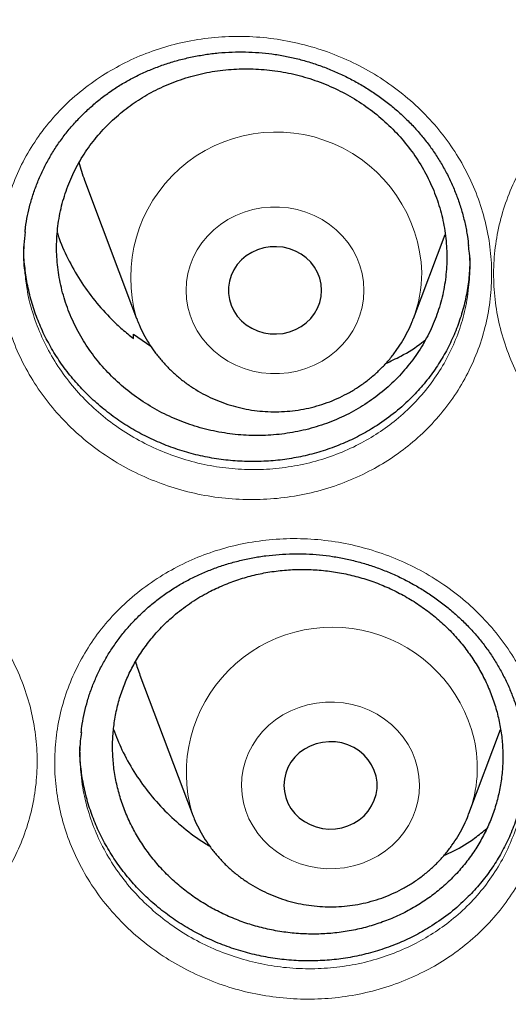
# Model space of a CAD drawing. Header units: millimetres. Extents: x 8 to 984, y 12 to 973.
# Tile 36 of 256: x 322.03 to 326.23, y 780.15 to 788.61. Entities that reach past the tile are written whole.
import ezdxf

# ---------------------------------------------------------------- set-up
doc = ezdxf.new("R2010")
doc.units = ezdxf.units.MM

msp = doc.modelspace()

# ---------------------------------------------------------------- linework, layer by layer
at = {"color": 7, "linetype": 'Continuous', "lineweight": 30}
for p, q in [((322.5906, 787.23), (323.0376, 786.0418)), ((325.4138, 786.0418), (325.6851, 786.763)), ((323.0102, 785.8698), (323.0114, 785.9072)), ((323.0114, 785.9072), (323.1594, 785.8046)), ((323.0669, 782.9776), (323.514, 781.7894)), ((325.8901, 781.7894), (326.1618, 782.5116))]:
    msp.add_line(p, q, dxfattribs=at)
at = {"color": 252, "linetype": 'Continuous', "lineweight": 0, "flags": 128}
for points in [[(324.9893, 786.2832), (324.9854, 786.3557), (324.9737, 786.4275), (324.9543, 786.4977), (324.9274, 786.5658), (324.8934, 786.6309), (324.8524, 786.6925), (324.8051, 786.7499), (324.7518, 786.8025), (324.6931, 786.8498), (324.6296, 786.8912), (324.562, 786.9265), (324.4909, 786.9551), (324.4171, 786.9768), (324.3413, 786.9914), (324.2643, 786.9988), (324.187, 786.9988), (324.11, 786.9914), (324.0343, 786.9768), (323.9605, 786.9551), (323.8894, 786.9265), (323.8217, 786.8912), (323.7582, 786.8498), (323.6995, 786.8025), (323.6462, 786.7499), (323.5989, 786.6925), (323.558, 786.6309), (323.5239, 786.5658), (323.497, 786.4977), (323.4777, 786.4275), (323.4659, 786.3557), (323.462, 786.2832), (323.4659, 786.2108), (323.4777, 786.139), (323.497, 786.0688), (323.5239, 786.0007), (323.558, 785.9355), (323.5989, 785.874), (323.6462, 785.8166), (323.6995, 785.764), (323.7582, 785.7167), (323.8217, 785.6752), (323.8894, 785.64), (323.9605, 785.6114), (324.0343, 785.5897), (324.11, 785.5751), (324.187, 785.5677), (324.2643, 785.5677), (324.3413, 785.5751), (324.4171, 785.5897), (324.4909, 785.6114), (324.562, 785.64), (324.6296, 785.6752), (324.6931, 785.7167), (324.7518, 785.764), (324.8051, 785.8166), (324.8524, 785.874), (324.8934, 785.9355), (324.9274, 786.0007), (324.9543, 786.0688), (324.9737, 786.139), (324.9854, 786.2108), (324.9893, 786.2832)], [(325.449, 782.1798), (325.4291, 782.25), (325.4018, 782.3179), (325.3672, 782.3828), (325.3259, 782.4441), (325.2781, 782.5012), (325.2244, 782.5535), (325.1654, 782.6004), (325.1016, 782.6414), (325.0337, 782.6762), (324.9624, 782.7044), (324.8885, 782.7257), (324.8126, 782.7398), (324.7356, 782.7466), (324.6582, 782.7461), (324.5813, 782.7383), (324.5057, 782.7232), (324.432, 782.701), (324.3611, 782.672), (324.2937, 782.6363), (324.2305, 782.5944), (324.1722, 782.5468), (324.1193, 782.4939), (324.0723, 782.4362), (324.0319, 782.3743), (323.9983, 782.309), (323.9719, 782.2407), (323.953, 782.1703), (323.9418, 782.0985), (323.9384, 782.026), (323.9429, 781.9536), (323.9551, 781.8819), (323.975, 781.8118), (324.0023, 781.7439), (324.0369, 781.679), (324.0782, 781.6176), (324.126, 781.5605), (324.1797, 781.5083), (324.2387, 781.4614), (324.3025, 781.4203), (324.3704, 781.3855), (324.4417, 781.3574), (324.5156, 781.3361), (324.5915, 781.322), (324.6685, 781.3151), (324.7459, 781.3156), (324.8228, 781.3234), (324.8984, 781.3385), (324.9721, 781.3607), (325.043, 781.3898), (325.1104, 781.4254), (325.1736, 781.4673), (325.2319, 781.5149), (325.2848, 781.5679), (325.3318, 781.6256), (325.3722, 781.6874), (325.4058, 781.7528), (325.4322, 781.821), (325.4511, 781.8914), (325.4623, 781.9632), (325.4657, 782.0357), (325.4612, 782.1082), (325.449, 782.1798)]]:
    msp.add_lwpolyline(points, dxfattribs=at)
at = {"color": 7, "linetype": 'Continuous', "lineweight": 30, "flags": 128}
for points in [[(324.6257, 786.2832), (324.6218, 786.3355), (324.6102, 786.3867), (324.5911, 786.4359), (324.5649, 786.4821), (324.5321, 786.5245), (324.4933, 786.5621), (324.4493, 786.5944), (324.401, 786.6205), (324.3493, 786.6401), (324.2951, 786.6528), (324.2396, 786.6583), (324.1839, 786.6565), (324.1289, 786.6474), (324.0758, 786.6312), (324.0257, 786.6082), (323.9794, 786.579), (323.9379, 786.5439), (323.9021, 786.5038), (323.8725, 786.4594), (323.8498, 786.4116), (323.8344, 786.3613), (323.8266, 786.3094), (323.8266, 786.2571), (323.8344, 786.2052), (323.8498, 786.1549), (323.8725, 786.1071), (323.9021, 786.0626), (323.9379, 786.0226), (323.9794, 785.9875), (324.0257, 785.9582), (324.0758, 785.9353), (324.1289, 785.9191), (324.1839, 785.91), (324.2396, 785.9082), (324.2951, 785.9137), (324.3493, 785.9263), (324.401, 785.9459), (324.4493, 785.9721), (324.4933, 786.0044), (324.5321, 786.042), (324.5649, 786.0844), (324.5911, 786.1306), (324.6102, 786.1798), (324.6218, 786.231), (324.6257, 786.2832)], [(325.0933, 782.1089), (325.0779, 782.1592), (325.0552, 782.2071), (325.0257, 782.2515), (324.9898, 782.2916), (324.9483, 782.3266), (324.9021, 782.3559), (324.8519, 782.3788), (324.7988, 782.395), (324.7439, 782.4041), (324.6881, 782.4059), (324.6326, 782.4005), (324.5784, 782.3878), (324.5267, 782.3682), (324.4784, 782.342), (324.4344, 782.3098), (324.3956, 782.2721), (324.3628, 782.2297), (324.3366, 782.1835), (324.3175, 782.1343), (324.3059, 782.0831), (324.3021, 782.0309), (324.3059, 781.9786), (324.3175, 781.9274), (324.3366, 781.8782), (324.3628, 781.832), (324.3956, 781.7897), (324.4344, 781.752), (324.4784, 781.7198), (324.5267, 781.6936), (324.5784, 781.674), (324.6326, 781.6613), (324.6881, 781.6558), (324.7439, 781.6577), (324.7988, 781.6667), (324.8519, 781.6829), (324.9021, 781.7059), (324.9483, 781.7352), (324.9898, 781.7702), (325.0257, 781.8103), (325.0552, 781.8547), (325.0779, 781.9025), (325.0933, 781.9528), (325.1011, 782.0047), (325.1011, 782.0571), (325.0933, 782.1089)]]:
    msp.add_lwpolyline(points, dxfattribs=at)
at = {"color": 252, "linetype": 'Continuous', "lineweight": 0}
for centre, radius, start, end in [((324.2366, 786.3938), 1.2496, 1.89962, 196.38341), ((324.3682, 786.4359), 1.1174, 339.18585, 359.96217), ((324.7167, 782.1378), 1.252, 13.43034, 196.28406), ((324.849, 782.1827), 1.113, 339.43643, 12.76343)]:
    msp.add_arc(centre, radius, start, end, dxfattribs=at)
at = {"color": 7, "linetype": 'Continuous', "lineweight": 30}
for centre, radius, start, end in [((324.0448, 787.7771), 1.5538, 194.69988, 200.61835), ((324.5323, 783.5285), 1.5655, 195.99682, 200.60383)]:
    msp.add_arc(centre, radius, start, end, dxfattribs=at)
at = {"color": 252, "linetype": 'Continuous', "lineweight": 0}
for points, knots in [([(346.0257, 818.5745), (345.5291, 818.5686), (344.5359, 818.5568), (343.0491, 818.4611), (341.568, 818.3086), (340.0955, 818.094), (338.6432, 817.8208), (337.2136, 817.4904), (335.8091, 817.1048), (334.4236, 816.6626), (333.0515, 816.1617), (331.6958, 815.6018), (330.3597, 814.9828), (329.0539, 814.3093), (327.781, 813.5826), (326.5507, 812.8087), (325.3647, 811.9902), (324.2243, 811.1296), (323.1247, 810.2236), (322.0613, 809.2682), (321.0372, 808.2642), (320.0553, 807.2126), (319.1236, 806.1216), (318.244, 804.9932), (317.423, 803.8365), (316.6611, 802.6545), (315.9586, 801.45), (315.3122, 800.2182), (314.7195, 798.9537), (314.1829, 797.6584), (313.7047, 796.3344), (313.289, 794.9919), (312.9366, 793.6335), (312.6499, 792.2701), (312.4281, 790.9045), (312.2704, 789.5395), (312.1756, 788.1694), (312.1438, 786.7883), (312.1764, 785.399), (312.2746, 784.004), (312.4381, 782.6145), (312.6666, 781.233), (312.9579, 779.8704), (313.31, 778.5292), (313.7211, 777.2114), (314.1924, 775.9116), (314.7263, 774.6243), (315.3231, 773.3524), (315.9829, 772.0989), (316.7007, 770.8738), (317.4753, 769.6795), (318.3001, 768.5252), (319.1726, 767.4125), (320.0898, 766.3427), (321.0555, 765.3109), (322.0739, 764.3133), (323.144, 763.3525), (324.2648, 762.4313), (325.4277, 761.5572), (326.6305, 760.7319), (327.8634, 759.9617), (329.1233, 759.2469), (330.4071, 758.5878), (331.7201, 757.9813), (333.0678, 757.4253), (334.4484, 756.9218), (335.8597, 756.4732), (337.2906, 756.0831), (338.7384, 755.7525), (340.1917, 755.4835), (341.6472, 755.2755), (343.1021, 755.1275), (344.5625, 755.0386), (346.0345, 755.0087), (347.5154, 755.0393), (349.0022, 755.1315), (350.4833, 755.2849), (351.9558, 755.4992), (353.4081, 755.7725), (354.8377, 756.1029), (356.2423, 756.4885), (357.6278, 756.9307), (358.9999, 757.4316), (360.3556, 757.9915), (361.6916, 758.6105), (362.9974, 759.284), (364.2704, 760.0107), (365.5007, 760.7846), (366.6867, 761.6031), (367.827, 762.4637), (368.9267, 763.3697), (369.99, 764.3251), (371.0141, 765.3291), (371.996, 766.3807), (372.9277, 767.4717), (373.8073, 768.6001), (374.6283, 769.7568), (375.3902, 770.9388), (376.0927, 772.1433), (376.7391, 773.3751), (377.3318, 774.6396), (377.8684, 775.9349), (378.3467, 777.259), (378.7624, 778.6014), (379.1148, 779.9598), (379.4015, 781.3232), (379.6232, 782.6888), (379.781, 784.0538), (379.8757, 785.4239), (379.9075, 786.805), (379.875, 788.1943), (379.7767, 789.5893), (379.6132, 790.9788), (379.3847, 792.3603), (379.0935, 793.7229), (378.7413, 795.0641), (378.3303, 796.3819), (377.859, 797.6817), (377.325, 798.969), (376.7282, 800.2409), (376.0685, 801.4944), (375.3506, 802.7195), (374.5761, 803.9138), (373.7512, 805.0681), (372.8788, 806.1808), (371.9615, 807.2507), (370.9959, 808.2824), (369.9775, 809.28), (368.9073, 810.2408), (367.7865, 811.162), (366.6236, 812.0361), (365.4208, 812.8614), (364.188, 813.6316), (362.9281, 814.3464), (361.6443, 815.0055), (360.3313, 815.612), (358.9835, 816.168), (357.6029, 816.6715), (356.1916, 817.1202), (354.7607, 817.5102), (353.3129, 817.8408), (351.8597, 818.1097), (350.4041, 818.318), (348.9492, 818.4651), (347.4888, 818.5574), (346.5134, 818.5688), (346.0257, 818.5745)], [0, 0, 0, 0, 0.007, 0.014, 0.021, 0.028, 0.035, 0.041875, 0.04875, 0.055625, 0.0625, 0.0695, 0.0765, 0.0835, 0.0905, 0.0975, 0.104375, 0.11125, 0.118125, 0.125, 0.132, 0.139, 0.146, 0.153, 0.16, 0.166875, 0.17375, 0.180625, 0.1875, 0.1945, 0.2015, 0.2085, 0.2155, 0.2225, 0.229375, 0.23625, 0.243125, 0.25, 0.257, 0.264, 0.271, 0.278, 0.285, 0.291875, 0.29875, 0.305625, 0.3125, 0.3195, 0.3265, 0.3335, 0.3405, 0.3475, 0.354375, 0.36125, 0.368125, 0.375, 0.382, 0.389, 0.396, 0.403, 0.41, 0.416875, 0.42375, 0.430625, 0.4375, 0.4445, 0.4515, 0.4585, 0.4655, 0.4725, 0.479375, 0.48625, 0.493125, 0.5, 0.507, 0.514, 0.521, 0.528, 0.535, 0.541875, 0.54875, 0.555625, 0.5625, 0.5695, 0.5765, 0.5835, 0.5905, 0.5975, 0.604375, 0.61125, 0.618125, 0.625, 0.632, 0.639, 0.646, 0.653, 0.66, 0.666875, 0.67375, 0.680625, 0.6875, 0.6945, 0.7015, 0.7085, 0.7155, 0.7225, 0.729375, 0.73625, 0.743125, 0.75, 0.757, 0.764, 0.771, 0.778, 0.785, 0.791875, 0.79875, 0.805625, 0.8125, 0.8195, 0.8265, 0.8335, 0.8405, 0.8475, 0.854375, 0.86125, 0.868125, 0.875, 0.882, 0.889, 0.896, 0.903, 0.91, 0.916875, 0.92375, 0.930625, 0.9375, 0.9445, 0.9515, 0.9585, 0.9655, 0.9725, 0.979375, 0.98625, 0.993125, 1, 1, 1, 1]), ([(322.7438, 788.1275), (322.8076, 788.1657), (322.9355, 788.2421), (323.1431, 788.3306), (323.362, 788.3998), (323.5914, 788.4453), (323.8281, 788.4668), (324.0666, 788.4632), (324.3037, 788.4339), (324.5364, 788.3802), (324.7624, 788.3027), (324.9783, 788.2015), (325.1816, 788.0785), (325.3695, 787.9354), (325.5391, 787.7737), (325.689, 787.5961), (325.8176, 787.4043), (325.9223, 787.2002), (326.0027, 786.987), (326.0574, 786.7675), (326.0852, 786.5445), (326.0866, 786.3209), (326.0617, 786.0991), (326.0097, 785.882), (325.9323, 785.6722), (325.8304, 785.4725), (325.7045, 785.2859), (325.5571, 785.1141), (325.3939, 784.9631), (325.2184, 784.8337), (325.0287, 784.7221), (324.8206, 784.6284), (324.5961, 784.5554), (324.3639, 784.5068), (324.127, 784.4839), (323.8886, 784.4858), (323.6508, 784.5126), (323.417, 784.565), (323.1899, 784.6415), (322.9729, 784.7409), (322.769, 784.8627), (322.5804, 785.0045), (322.409, 785.1647), (322.2578, 785.3419), (322.1279, 785.5334), (322.0212, 785.7365), (321.9397, 785.9491), (321.8836, 786.1681), (321.8535, 786.3909), (321.8507, 786.6148), (321.8743, 786.8368), (321.924, 787.0542), (322, 787.264), (322.1003, 787.4639), (322.2253, 787.654), (322.3757, 787.8302), (322.548, 787.992), (322.6786, 788.0824), (322.7438, 788.1275)], [0, 0, 0, 0, 0.0172791, 0.0346093, 0.0518885, 0.0697923, 0.0877535, 0.1056576, 0.1235429, 0.1414855, 0.1593714, 0.1772966, 0.1952789, 0.2132037, 0.2310635, 0.2489801, 0.2668392, 0.2847357, 0.3026905, 0.3205858, 0.3384244, 0.3563199, 0.3741579, 0.3920237, 0.4099473, 0.4278135, 0.4456633, 0.4635708, 0.4814205, 0.4979628, 0.5145054, 0.5324922, 0.5505353, 0.5685198, 0.5864235, 0.6043835, 0.6222861, 0.6402385, 0.6582479, 0.6762001, 0.6940853, 0.7120269, 0.7299121, 0.7478091, 0.7657631, 0.7836609, 0.8015236, 0.8194432, 0.8373066, 0.8551576, 0.873066, 0.8909163, 0.9087385, 0.9266171, 0.9444375, 0.9629379, 0.9815003, 1, 1, 1, 1]), ([(326.9431, 787.991), (326.9773, 788.0137), (327.0459, 788.0591), (327.1854, 788.1373), (327.3648, 788.2195), (327.5878, 788.2936), (327.8189, 788.3437), (328.0553, 788.3685), (328.2937, 788.3686), (328.5316, 788.3438), (328.7656, 788.2934), (328.993, 788.219), (329.2107, 788.1215), (329.4154, 788.0014), (329.6051, 787.8611), (329.7774, 787.7022), (329.9296, 787.5262), (330.0604, 787.3359), (330.1682, 787.1335), (330.2507, 786.9216), (330.308, 786.7029), (330.3392, 786.4801), (330.343, 786.2559), (330.3203, 786.0332), (330.2713, 785.8149), (330.1961, 785.6041), (330.0966, 785.4031), (329.9758, 785.2176), (329.8362, 785.0497), (329.6785, 784.8966), (329.4998, 784.7584), (329.3017, 784.6379), (329.0902, 784.539), (328.8675, 784.4639), (328.6368, 784.4126), (328.4007, 784.3857), (328.1621, 784.3845), (327.9241, 784.4082), (327.6899, 784.4566), (327.4625, 784.5298), (327.2447, 784.626), (327.039, 784.7441), (326.8485, 784.8834), (326.6751, 785.0414), (326.5212, 785.2162), (326.3894, 785.4058), (326.2805, 785.6074), (326.1956, 785.8187), (326.1369, 786.0375), (326.1046, 786.2608), (326.0985, 786.4853), (326.1199, 786.7083), (326.1675, 786.9268), (326.2408, 787.1384), (326.3395, 787.34), (326.4614, 787.5295), (326.6041, 787.7026), (326.7639, 787.8588), (326.8834, 787.9469), (326.9431, 787.991)], [0, 0, 0, 0, 0.009551, 0.019103, 0.036956, 0.054865, 0.072716, 0.09059, 0.10852, 0.126393, 0.14432, 0.162304, 0.18023, 0.198127, 0.216082, 0.233979, 0.251864, 0.269806, 0.28769, 0.305553, 0.323473, 0.341336, 0.359211, 0.377144, 0.39502, 0.412849, 0.430734, 0.44856, 0.465429, 0.482297, 0.500156, 0.518073, 0.535934, 0.553788, 0.5717, 0.589555, 0.607453, 0.625408, 0.643307, 0.66119, 0.679131, 0.697015, 0.714918, 0.732877, 0.75078, 0.768645, 0.786567, 0.804432, 0.822344, 0.840313, 0.858228, 0.876092, 0.894014, 0.911879, 0.929707, 0.947592, 0.96542, 0.98271, 1, 1, 1, 1]), ([(322.0812, 786.4172), (322.0866, 786.3687), (322.0997, 786.2527), (322.1481, 786.0729), (322.2212, 785.8803), (322.318, 785.6962), (322.4354, 785.5226), (322.5723, 785.3619), (322.7274, 785.2165), (322.8981, 785.0877), (323.0825, 784.977), (323.2789, 784.8866), (323.4843, 784.8168), (323.6959, 784.7689), (323.9109, 784.744), (324.1267, 784.7418), (324.3411, 784.7618), (324.5511, 784.8053), (324.7542, 784.8709), (324.9425, 784.9551), (325.1141, 785.0556), (325.2729, 785.1722), (325.4205, 785.3085), (325.5539, 785.4636), (325.6678, 785.6322), (325.7603, 785.8127), (325.8295, 786.0025), (325.8723, 786.169), (325.8821, 786.2726), (325.8856, 786.3092)], [0, 0, 0, 0, 0.027557, 0.065848, 0.104018, 0.142261, 0.180629, 0.21887, 0.257091, 0.295435, 0.333657, 0.372017, 0.4105, 0.44886, 0.487128, 0.525518, 0.563788, 0.602221, 0.64078, 0.679219, 0.714558, 0.749899, 0.788042, 0.826309, 0.864454, 0.902628, 0.940928, 0.979105, 1, 1, 1, 1]), ([(318.9021, 783.9892), (318.9668, 784.0244), (319.0965, 784.095), (319.3057, 784.1747), (319.5259, 784.2354), (319.7565, 784.2725), (319.9942, 784.2854), (320.2328, 784.2735), (320.4692, 784.236), (320.7004, 784.1743), (320.924, 784.0893), (321.1366, 783.981), (321.3359, 783.8515), (321.519, 783.7027), (321.6831, 783.536), (321.827, 783.3542), (321.9491, 783.1591), (322.0469, 782.9527), (322.12, 782.7382), (322.1673, 782.5183), (322.1875, 782.2958), (322.1814, 782.0738), (322.149, 781.8543), (322.0897, 781.6406), (322.0052, 781.4349), (321.8966, 781.2401), (321.7644, 781.0591), (321.6111, 780.8935), (321.4428, 780.7492), (321.2629, 780.6267), (321.0693, 780.5224), (320.8577, 780.4366), (320.6305, 780.3718), (320.3964, 780.3316), (320.1584, 780.3173), (319.9197, 780.3276), (319.6826, 780.3627), (319.4503, 780.423), (319.2256, 780.5071), (319.0118, 780.6136), (318.8119, 780.742), (318.6281, 780.8895), (318.4621, 781.0548), (318.3168, 781.2362), (318.1935, 781.431), (318.0937, 781.6366), (318.0194, 781.8506), (317.9707, 782.07), (317.9482, 782.2923), (317.9529, 782.5147), (317.984, 782.7344), (318.0411, 782.9485), (318.1242, 783.1543), (318.2311, 783.3493), (318.3629, 783.5343), (318.5203, 783.7049), (318.6997, 783.8608), (318.8347, 783.9464), (318.9021, 783.9892)], [0, 0, 0, 0, 0.017146, 0.034343, 0.05149, 0.069408, 0.087385, 0.105304, 0.123199, 0.141152, 0.159048, 0.176973, 0.194956, 0.21288, 0.230731, 0.248637, 0.266486, 0.284367, 0.302306, 0.320186, 0.33801, 0.355891, 0.373715, 0.391574, 0.409491, 0.42735, 0.445203, 0.463114, 0.480968, 0.497519, 0.514071, 0.532073, 0.550133, 0.568134, 0.586053, 0.604028, 0.621945, 0.639905, 0.657922, 0.675881, 0.693763, 0.711701, 0.729582, 0.747467, 0.76541, 0.783294, 0.801141, 0.819045, 0.836892, 0.85473, 0.872626, 0.890464, 0.908282, 0.926157, 0.943973, 0.962628, 0.981347, 1, 1, 1, 1]), ([(323.2635, 783.8395), (323.3281, 783.876), (323.4575, 783.9491), (323.6668, 784.0327), (323.8869, 784.097), (324.1174, 784.1376), (324.3547, 784.1542), (324.5933, 784.1459), (324.8299, 784.112), (325.0616, 784.054), (325.2859, 783.9724), (325.4996, 783.8675), (325.7002, 783.7413), (325.885, 783.5955), (326.0509, 783.4315), (326.1969, 783.2521), (326.3211, 783.0591), (326.4213, 782.8544), (326.4969, 782.6411), (326.5468, 782.422), (326.5696, 782.2), (326.5661, 781.9779), (326.5363, 781.7581), (326.4795, 781.5435), (326.3975, 781.3366), (326.2911, 781.1402), (326.161, 780.9572), (326.0097, 780.7894), (325.843, 780.6424), (325.6645, 780.5173), (325.4721, 780.4101), (325.2617, 780.3211), (325.0354, 780.253), (324.802, 780.2093), (324.5644, 780.1913), (324.3258, 780.198), (324.0885, 780.2294), (323.8557, 780.2861), (323.6303, 780.3666), (323.4154, 780.4698), (323.2142, 780.5949), (323.0287, 780.7394), (322.8609, 780.9019), (322.7137, 781.081), (322.5881, 781.2736), (322.4859, 781.4775), (322.4092, 781.6902), (322.3579, 781.9088), (322.3327, 782.1306), (322.3349, 782.353), (322.3633, 782.573), (322.4179, 782.788), (322.4986, 782.995), (322.6032, 783.1916), (322.7326, 783.3782), (322.8874, 783.5506), (323.0639, 783.7085), (323.1971, 783.7959), (323.2635, 783.8395)], [0, 0, 0, 0, 0.0172402, 0.034531, 0.0517718, 0.0696837, 0.0876528, 0.1055647, 0.1234507, 0.1413939, 0.1592801, 0.1771979, 0.195173, 0.2130905, 0.2309384, 0.2488425, 0.2666898, 0.2845754, 0.302518, 0.3204034, 0.338236, 0.3561249, 0.3739564, 0.3918256, 0.409751, 0.4276202, 0.4454795, 0.4633954, 0.4812546, 0.4978154, 0.5143759, 0.5323697, 0.5504203, 0.5684121, 0.5863215, 0.6042876, 0.6221962, 0.6401463, 0.658154, 0.6761043, 0.6939798, 0.7119125, 0.7297877, 0.7476727, 0.7656152, 0.7834996, 0.8013528, 0.819262, 0.8371152, 0.8549628, 0.8728673, 0.8907152, 0.9085422, 0.9264256, 0.9442511, 0.9628127, 0.9814383, 1, 1, 1, 1]), ([(322.5628, 782.1228), (322.5663, 782.0857), (322.5762, 781.9815), (322.6186, 781.8131), (322.6872, 781.6205), (322.7799, 781.4358), (322.8935, 781.2613), (323.0268, 781.099), (323.1787, 780.9516), (323.3465, 780.8204), (323.5285, 780.7068), (323.723, 780.613), (323.9269, 780.5397), (324.1375, 780.4878), (324.3523, 780.4589), (324.5682, 780.4523), (324.7832, 780.468), (324.9943, 780.5069), (325.199, 780.5681), (325.3894, 780.648), (325.5634, 780.7445), (325.7249, 780.8572), (325.8757, 780.9896), (326.0126, 781.141), (326.1303, 781.3062), (326.2267, 781.4836), (326.3003, 781.6706), (326.3489, 781.8452), (326.3619, 781.9583), (326.3672, 782.0051)], [0, 0, 0, 0, 0.021207, 0.059491, 0.097651, 0.135881, 0.174234, 0.212463, 0.250677, 0.289012, 0.327226, 0.365594, 0.404085, 0.442454, 0.480747, 0.519163, 0.557459, 0.595921, 0.634509, 0.672976, 0.708367, 0.743758, 0.781934, 0.820235, 0.858412, 0.896608, 0.934925, 0.973119, 1, 1, 1, 1])]:
    msp.add_open_spline(points, degree=3, knots=knots, dxfattribs=at)
at = {"color": 7, "linetype": 'Continuous', "lineweight": 30}
for points, knots in [([(311.1744, 789.4808), (311.1726, 789.4568), (311.1688, 789.404), (311.163, 789.318), (311.1562, 789.213), (311.1484, 789.0876), (311.1399, 788.9438), (311.1316, 788.792), (311.124, 788.6382), (311.1173, 788.4874), (311.1114, 788.3395), (311.1036, 788.1144), (311.0958, 787.8185), (311.0912, 787.489), (311.0902, 787.2027), (311.0913, 786.9474), (311.0947, 786.6793), (311.1008, 786.3958), (311.111, 786.0672), (311.127, 785.6905), (311.1509, 785.2625), (311.1827, 784.8099), (311.2233, 784.3328), (311.2741, 783.8315), (311.336, 783.3061), (311.4042, 782.8036), (311.4759, 782.3312), (311.5473, 781.902), (311.623, 781.4825), (311.7015, 781.0785), (311.7822, 780.6902), (311.8645, 780.3174), (311.9505, 779.949), (312.0399, 779.5859), (312.1322, 779.2293), (312.2239, 778.8912), (312.3143, 778.5714), (312.3951, 778.2963), (312.4659, 778.0629), (312.5264, 777.8678), (312.5852, 777.6824), (312.641, 777.5101), (312.6922, 777.3552), (312.737, 777.2216), (312.7742, 777.1122), (312.804, 777.0252), (312.8296, 776.9515), (312.8556, 776.8771), (312.8859, 776.7909), (312.922, 776.6893), (312.9659, 776.5673), (313.0183, 776.4238), (313.0798, 776.2579), (313.1496, 776.073), (313.2281, 775.8691), (313.3151, 775.648), (313.4102, 775.4119), (313.5109, 775.1676), (313.6153, 774.9207), (313.7691, 774.5649), (313.976, 774.1045), (314.241, 773.5448), (314.5426, 772.9385), (314.8834, 772.2896), (315.2663, 771.6025), (315.6598, 770.9346), (316.103, 770.2214), (316.6039, 769.4617), (317.1685, 768.6583), (317.758, 767.8705), (318.2975, 767.1924), (318.7816, 766.6134), (319.2073, 766.1236), (319.6562, 765.6272), (320.1289, 765.1252), (320.5526, 764.6938), (320.9195, 764.3325), (321.2229, 764.0411), (321.5348, 763.749), (321.8554, 763.4564), (322.1848, 763.1635), (322.5208, 762.8724), (322.8458, 762.5983), (323.1506, 762.3475), (323.4281, 762.1241), (323.6872, 761.9197), (323.9274, 761.7338), (324.1481, 761.5658), (324.3399, 761.4222), (324.5043, 761.3008), (324.6429, 761.1995), (324.7666, 761.1099), (324.8667, 761.0381), (324.9421, 760.9843), (324.9978, 760.9448), (325.0534, 760.9055), (325.1268, 760.8538), (325.2229, 760.7866), (325.3393, 760.7058), (325.4676, 760.6176), (325.6067, 760.5229), (325.7566, 760.4218), (325.9491, 760.2937), (326.1892, 760.1363), (326.4827, 759.9478), (326.803, 759.7468), (327.1506, 759.534), (327.5225, 759.3123), (327.911, 759.0873), (328.3066, 758.8648), (328.7032, 758.6485), (329.2012, 758.3848), (329.8012, 758.0804), (330.5038, 757.743), (331.2029, 757.4258), (331.933, 757.113), (332.6936, 756.8073), (333.4838, 756.5113), (334.268, 756.2382), (335.0501, 755.9856), (335.829, 755.7531), (336.6058, 755.5399), (337.3801, 755.3453), (338.1561, 755.168), (339.0102, 754.992), (339.9428, 754.8237), (340.9546, 754.6696), (341.9683, 754.5436), (342.9847, 754.4456), (344.0037, 754.3755), (345.0245, 754.3335), (346.0462, 754.3199), (347.0678, 754.3347), (348.0885, 754.3777), (349.1074, 754.449), (350.1237, 754.5481), (351.1366, 754.6751), (352.1451, 754.8298), (353.0762, 754.9988), (353.9306, 755.1757), (354.7123, 755.3551), (355.4967, 755.5533), (356.2874, 755.7717), (357.0797, 756.0099), (357.8731, 756.2684), (358.6666, 756.5472), (359.4641, 756.8487), (360.2236, 757.1569), (360.9441, 757.4683), (361.6205, 757.7774), (362.286, 758.0985), (362.935, 758.4282), (363.5664, 758.7651), (364.1562, 759.0952), (364.7064, 759.4164), (365.2188, 759.7274), (365.6187, 759.9794), (365.9116, 760.1688), (366.0999, 760.2922), (366.2781, 760.4107), (366.4402, 760.5198), (366.5827, 760.6169), (366.6952, 760.6942), (366.7815, 760.754), (366.8451, 760.7983), (366.8999, 760.8366), (366.9458, 760.8688), (366.9829, 760.8949), (367.0137, 760.9166), (367.0458, 760.9394), (367.0963, 760.9751), (367.1704, 761.0279), (367.2684, 761.0982), (367.3814, 761.1798), (367.5101, 761.2737), (367.6546, 761.3802), (367.814, 761.4989), (367.9839, 761.6271), (368.1607, 761.7622), (368.3417, 761.9025), (368.5268, 762.0479), (368.768, 762.2401), (369.0674, 762.4836), (369.4265, 762.7837), (369.7967, 763.102), (370.1773, 763.4392), (370.5676, 763.7957), (370.9668, 764.1722), (371.3499, 764.5458), (371.714, 764.9123), (372.0514, 765.2619), (372.3767, 765.609), (372.685, 765.9473), (372.9768, 766.2761), (373.2676, 766.6125), (373.5557, 766.955), (373.8395, 767.3019), (374.103, 767.6328), (374.3322, 767.928), (374.5303, 768.1888), (374.7003, 768.4168), (374.859, 768.6333), (375.0073, 768.839), (375.15, 769.04), (375.2934, 769.2454), (375.4431, 769.4633), (375.6005, 769.6965), (375.7699, 769.9523), (375.9512, 770.2321), (376.1442, 770.5369), (376.344, 770.8606), (376.55, 771.2036), (376.7616, 771.566), (376.9736, 771.9405), (377.1853, 772.3265), (377.3956, 772.7228), (377.6032, 773.1279), (377.8023, 773.5306), (377.9881, 773.9197), (378.1599, 774.2924), (378.3185, 774.6482), (378.4646, 774.9869), (378.5989, 775.3081), (378.7139, 775.5918), (378.8118, 775.8399), (378.8947, 776.0546), (378.9716, 776.2579), (379.0425, 776.4492), (379.1013, 776.6111), (379.1475, 776.7403), (379.1806, 776.834), (379.2061, 776.9066), (379.2257, 776.963), (379.2434, 777.0139), (379.2645, 777.0753), (379.2917, 777.1549), (379.3256, 777.255), (379.3651, 777.373), (379.4133, 777.5193), (379.4707, 777.6966), (379.5374, 777.9073), (379.6103, 778.1438), (379.6888, 778.4062), (379.7723, 778.6946), (379.8947, 779.1339), (380.0468, 779.7183), (380.217, 780.4419), (380.3704, 781.1712), (380.5068, 781.9059), (380.6282, 782.6604), (380.7332, 783.4347), (380.8201, 784.2287), (380.8776, 784.9172), (380.914, 785.4976), (380.9359, 785.9611), (380.9504, 786.4079), (380.9578, 786.8182), (380.9598, 787.1921), (380.9577, 787.5311), (380.9524, 787.8484), (380.9444, 788.1439), (380.935, 788.4041), (380.925, 788.6312), (380.915, 788.8277), (380.9055, 788.9946), (380.8969, 789.1357), (380.8903, 789.2572), (380.8842, 789.3736), (380.8794, 789.4454), (380.877, 789.4808)], [0, 0, 0, 0, 0.000629, 0.001386, 0.002278, 0.003452, 0.004807, 0.006262, 0.00769, 0.009089, 0.010459, 0.011801, 0.015342, 0.018666, 0.020917, 0.023245, 0.025716, 0.028332, 0.031091, 0.03482, 0.038782, 0.042979, 0.04741, 0.052076, 0.056975, 0.062109, 0.066169, 0.070255, 0.074203, 0.078013, 0.081684, 0.085216, 0.08861, 0.092182, 0.095588, 0.098825, 0.101894, 0.104796, 0.106766, 0.10865, 0.110449, 0.112152, 0.113663, 0.114962, 0.116049, 0.116859, 0.117505, 0.118205, 0.119039, 0.120031, 0.121185, 0.122623, 0.124252, 0.126071, 0.128081, 0.130282, 0.132629, 0.135103, 0.137569, 0.140018, 0.145787, 0.151466, 0.157055, 0.164399, 0.171583, 0.178617, 0.185622, 0.194542, 0.203467, 0.212397, 0.221332, 0.227023, 0.23289, 0.238934, 0.245153, 0.25155, 0.255276, 0.25906, 0.262901, 0.266799, 0.270755, 0.274768, 0.278758, 0.282184, 0.285372, 0.288324, 0.291038, 0.293516, 0.295757, 0.297457, 0.29899, 0.300355, 0.301546, 0.302287, 0.302833, 0.303373, 0.304109, 0.305233, 0.30651, 0.307898, 0.309397, 0.311008, 0.312729, 0.315573, 0.318677, 0.322039, 0.325661, 0.329541, 0.333574, 0.337613, 0.341616, 0.345585, 0.352585, 0.359474, 0.366252, 0.372919, 0.380494, 0.387921, 0.3952, 0.402406, 0.409585, 0.41661, 0.42361, 0.430585, 0.437534, 0.446521, 0.455464, 0.464388, 0.473312, 0.482236, 0.49116, 0.500084, 0.509008, 0.517931, 0.526855, 0.535779, 0.544703, 0.553627, 0.562552, 0.569549, 0.57655, 0.583634, 0.590831, 0.598141, 0.60543, 0.612828, 0.620334, 0.62795, 0.634497, 0.641108, 0.647651, 0.654092, 0.660431, 0.666668, 0.672072, 0.677396, 0.682642, 0.684681, 0.686708, 0.688654, 0.690396, 0.691932, 0.693261, 0.694048, 0.694739, 0.695334, 0.695834, 0.696239, 0.696548, 0.696842, 0.697293, 0.698202, 0.699278, 0.700521, 0.701932, 0.703543, 0.705329, 0.707256, 0.709246, 0.711293, 0.713399, 0.715562, 0.719569, 0.723762, 0.728139, 0.732701, 0.737448, 0.742381, 0.747498, 0.751894, 0.75634, 0.760635, 0.764769, 0.76874, 0.77255, 0.776833, 0.780891, 0.784725, 0.788333, 0.791059, 0.79364, 0.796078, 0.798371, 0.80055, 0.802798, 0.805202, 0.807762, 0.810477, 0.813583, 0.816871, 0.82034, 0.823991, 0.827823, 0.831836, 0.835787, 0.839898, 0.844151, 0.848292, 0.852246, 0.85601, 0.859587, 0.862974, 0.866174, 0.869184, 0.871418, 0.873534, 0.875535, 0.877419, 0.879171, 0.880295, 0.88121, 0.881919, 0.88242, 0.882862, 0.88341, 0.884213, 0.885188, 0.886336, 0.887655, 0.889451, 0.891491, 0.893775, 0.896304, 0.899076, 0.902093, 0.908942, 0.915819, 0.922716, 0.929634, 0.936573, 0.943955, 0.95136, 0.958789, 0.963177, 0.967546, 0.971705, 0.97562, 0.978968, 0.982115, 0.98506, 0.987804, 0.990345, 0.99231, 0.994134, 0.995819, 0.996978, 0.998039, 0.999032, 1, 1, 1, 1]), ([(322.8491, 788.0153), (322.8643, 788.0251), (322.9098, 788.0545), (322.9888, 788.0997), (323.0872, 788.1489), (323.1894, 788.1926), (323.295, 788.2307), (323.4035, 788.263), (323.5145, 788.2894), (323.6274, 788.3096), (323.7416, 788.3234), (323.8566, 788.3309), (323.9716, 788.3319), (324.0861, 788.3265), (324.1996, 788.3148), (324.3114, 788.2967), (324.4214, 788.2724), (324.53, 788.2419), (324.6374, 788.2052), (324.7436, 788.1623), (324.8478, 788.1134), (324.9495, 788.0586), (325.048, 787.9982), (325.1427, 787.9327), (325.2331, 787.8624), (325.3185, 787.7877), (325.3985, 787.7091), (325.4727, 787.627), (325.5409, 787.5418), (325.6034, 787.4531), (325.6605, 787.3608), (325.712, 787.2649), (325.7578, 787.1657), (325.7976, 787.0638), (325.8311, 786.9596), (325.8579, 786.8536), (325.877, 786.7559), (325.8841, 786.6934), (325.8871, 786.6669)], [0, 0, 0, 0, 0.013987, 0.041905, 0.069946, 0.098163, 0.126542, 0.155054, 0.183666, 0.212333, 0.241007, 0.269628, 0.29815, 0.32653, 0.354734, 0.382721, 0.410411, 0.438168, 0.46624, 0.494585, 0.523151, 0.551877, 0.580691, 0.609514, 0.638258, 0.666849, 0.69523, 0.723352, 0.751184, 0.778919, 0.806891, 0.835117, 0.863568, 0.8922, 0.92097, 0.949824, 0.978714, 1, 1, 1, 1]), ([(322.8984, 787.8042), (322.8535, 787.7642), (322.7634, 787.6841), (322.6481, 787.5465), (322.5488, 787.3983), (322.469, 787.2396), (322.4085, 787.0732), (322.3682, 786.901), (322.3494, 786.725), (322.3514, 786.5477), (322.3744, 786.3711), (322.4187, 786.1977), (322.483, 786.0294), (322.5665, 785.8684), (322.669, 785.7169), (322.7883, 785.5767), (322.9231, 785.4493), (323.0721, 785.3369), (323.2331, 785.2404), (323.4039, 785.1609), (323.5829, 785.1003), (323.7673, 785.0585), (323.955, 785.036), (324.1437, 785.0339), (324.3309, 785.0516), (324.5143, 785.0887), (324.6914, 785.1455), (324.8602, 785.2207), (325.0185, 785.3132), (325.164, 785.4225), (325.2953, 785.5467), (325.4107, 785.6841), (325.5081, 785.8335), (325.5871, 785.9926), (325.6465, 786.1595), (325.685, 786.3321), (325.7027, 786.5082), (325.6996, 786.6855), (325.6748, 786.8619), (325.6294, 787.0351), (325.5641, 787.2031), (325.4788, 787.3634), (325.3755, 787.5143), (325.2553, 787.6539), (325.1192, 787.7801), (324.9695, 787.8917), (324.808, 787.9873), (324.6363, 788.0652), (324.4571, 788.1249), (324.2724, 788.1657), (324.0845, 788.1864), (323.8958, 788.1874), (323.7088, 788.1687), (323.5258, 788.1299), (323.3491, 788.0721), (323.1845, 787.9974), (323.0327, 787.9088), (322.9432, 787.839), (322.8984, 787.8042)], [0, 0, 0, 0, 0.017873, 0.035805, 0.053679, 0.071554, 0.089487, 0.107361, 0.125229, 0.143155, 0.161024, 0.17889, 0.196812, 0.214678, 0.232546, 0.250471, 0.26834, 0.286216, 0.304149, 0.322025, 0.33991, 0.357851, 0.375736, 0.393627, 0.411575, 0.429466, 0.447357, 0.465307, 0.483198, 0.501085, 0.51903, 0.536916, 0.554795, 0.572731, 0.59061, 0.60848, 0.626408, 0.644278, 0.662144, 0.680067, 0.697934, 0.7158, 0.733724, 0.751592, 0.769465, 0.787395, 0.805269, 0.82315, 0.84109, 0.858972, 0.876861, 0.894807, 0.912697, 0.930589, 0.948539, 0.96643, 0.983215, 1, 1, 1, 1]), ([(322.0803, 786.7819), (322.0815, 786.7953), (322.0859, 786.8433), (322.1007, 786.9249), (322.1245, 787.0269), (322.1554, 787.1276), (322.193, 787.2272), (322.2373, 787.3249), (322.288, 787.4204), (322.3449, 787.5131), (322.4079, 787.6024), (322.4764, 787.688), (322.5503, 787.7692), (322.6291, 787.8456), (322.7124, 787.917), (322.7863, 787.9731), (322.8329, 788.0044), (322.8491, 788.0153)], [0, 0, 0, 0, 0.027152, 0.09759, 0.16795, 0.23908, 0.310765, 0.382921, 0.455435, 0.528179, 0.601038, 0.673833, 0.746424, 0.818711, 0.8906, 0.962016, 1, 1, 1, 1]), ([(322.0826, 786.7843), (322.0782, 786.748), (322.0657, 786.645), (322.0661, 786.5214), (322.0785, 786.4359), (322.0812, 786.4172)], [0, 0, 0, 0, 0.299081, 0.847433, 1, 1, 1, 1]), ([(322.3584, 786.7761), (322.3606, 786.7682), (322.3823, 786.6929), (322.4455, 786.5557), (322.5492, 786.3683), (322.676, 786.1928), (322.8007, 786.0543), (322.9137, 785.9478), (322.978, 785.8958), (323.0102, 785.8698)], [0, 0, 0, 0, 0.022192, 0.212634, 0.403056, 0.594082, 0.784502, 0.892246, 1, 1, 1, 1]), ([(325.8856, 786.3092), (325.8894, 786.3393), (325.9016, 786.4361), (325.9013, 786.5573), (325.8891, 786.6469), (325.8861, 786.6693)], [0, 0, 0, 0, 0.2524527, 0.8129169, 1, 1, 1, 1]), ([(325.1023, 785.1234), (325.0583, 785.0963), (324.9703, 785.042), (324.8281, 784.9737), (324.679, 784.9157), (324.5248, 784.8702), (324.3682, 784.8376), (324.209, 784.8175), (324.0466, 784.8102), (323.8839, 784.8158), (323.7235, 784.8341), (323.565, 784.8649), (323.408, 784.9085), (323.2552, 784.9644), (323.1092, 785.0315), (322.9694, 785.1094), (322.8355, 785.1989), (322.7098, 785.2987), (322.5942, 785.4068), (322.4882, 785.5234), (322.3919, 785.649), (322.3072, 785.7815), (322.2352, 785.9186), (322.1754, 786.0605), (322.1282, 786.2076), (322.0938, 786.3577), (322.0748, 786.5081), (322.0669, 786.609), (322.0692, 786.6597), (322.0692, 786.6607)], [0, 0, 0, 0, 0.03803, 0.076063, 0.1152, 0.154337, 0.192329, 0.230323, 0.269427, 0.308531, 0.346463, 0.384396, 0.423436, 0.462476, 0.500326, 0.538177, 0.577124, 0.616072, 0.653986, 0.691903, 0.730925, 0.769944, 0.807804, 0.84566, 0.884618, 0.923577, 0.961423, 0.99927, 1, 1, 1, 1]), ([(325.897, 786.5635), (325.8968, 786.5254), (325.8964, 786.4375), (325.8797, 786.3009), (325.85, 786.1531), (325.8062, 786.0073), (325.7494, 785.8658), (325.6805, 785.7311), (325.6, 785.6025), (325.5071, 785.4798), (325.3946, 785.3561), (325.2615, 785.2341), (325.1556, 785.1604), (325.1023, 785.1234)], [0, 0, 0, 0, 0.066965, 0.154734, 0.242502, 0.332822, 0.423146, 0.51086, 0.598579, 0.688833, 0.779087, 0.888947, 1, 1, 1, 1]), ([(323.0385, 786.0415), (323.0451, 786.0238), (323.0623, 785.9779), (323.0972, 785.9067), (323.1421, 785.828), (323.1932, 785.7528), (323.2499, 785.6814), (323.3119, 785.6142), (323.379, 785.5516), (323.4507, 785.4939), (323.5267, 785.4414), (323.6065, 785.3945), (323.6899, 785.3533), (323.7762, 785.3181), (323.865, 785.2892), (323.9559, 785.2667), (324.0484, 785.2507), (324.1418, 785.2414), (324.2358, 785.2388), (324.3298, 785.2428), (324.4233, 785.2537), (324.5157, 785.2711), (324.6065, 785.2952), (324.6953, 785.3257), (324.7815, 785.3625), (324.8645, 785.4053), (324.9441, 785.454), (325.0196, 785.5083), (325.0907, 785.5678), (325.157, 785.6323), (325.2181, 785.7012), (325.2736, 785.7744), (325.3235, 785.8512), (325.3667, 785.9315), (325.3962, 785.9943), (325.4091, 786.0309), (325.4119, 786.039)], [0, 0, 0, 0, 0.018823, 0.0488, 0.078811, 0.108861, 0.138952, 0.169093, 0.199286, 0.22953, 0.259825, 0.290172, 0.320568, 0.351007, 0.38149, 0.412011, 0.442564, 0.473146, 0.503751, 0.534372, 0.565003, 0.595638, 0.62627, 0.656895, 0.687504, 0.718091, 0.748649, 0.779173, 0.809655, 0.840093, 0.870483, 0.900817, 0.931094, 0.96132, 0.991491, 1, 1, 1, 1]), ([(325.1743, 785.6535), (325.2186, 785.6746), (325.328, 785.7266), (325.4424, 785.7973), (325.507, 785.851), (325.5171, 785.8594)], [0, 0, 0, 0, 0.364679, 0.900623, 1, 1, 1, 1]), ([(323.3625, 783.727), (323.378, 783.7365), (323.4242, 783.7648), (323.5042, 783.8082), (323.6037, 783.8551), (323.7069, 783.8965), (323.8134, 783.9323), (323.9227, 783.9623), (324.0342, 783.9863), (324.1476, 784.0042), (324.2622, 784.0157), (324.3773, 784.0209), (324.4924, 784.0197), (324.6068, 784.0122), (324.7201, 783.9983), (324.8316, 783.9783), (324.9411, 783.952), (325.049, 783.9197), (325.1556, 783.8812), (325.2608, 783.8366), (325.364, 783.786), (325.4645, 783.7297), (325.5617, 783.6679), (325.6551, 783.6011), (325.7439, 783.5295), (325.8277, 783.4538), (325.906, 783.3743), (325.9785, 783.2914), (326.0449, 783.2055), (326.1055, 783.1163), (326.1605, 783.0236), (326.21, 782.9275), (326.2537, 782.8282), (326.2913, 782.7263), (326.3226, 782.6222), (326.347, 782.5165), (326.3624, 782.4306), (326.3673, 782.38), (326.3687, 782.3651)], [0, 0, 0, 0, 0.014133, 0.042315, 0.070619, 0.099102, 0.127747, 0.156524, 0.185401, 0.214335, 0.243274, 0.272159, 0.300943, 0.329585, 0.358047, 0.386293, 0.414233, 0.442239, 0.470562, 0.499163, 0.527987, 0.556973, 0.586049, 0.615138, 0.644143, 0.673, 0.701645, 0.73003, 0.758127, 0.786121, 0.814358, 0.842854, 0.871582, 0.900497, 0.929553, 0.9587, 0.987883, 1, 1, 1, 1]), ([(323.373, 783.5015), (323.3396, 783.4722), (323.2728, 783.4137), (323.1823, 783.3152), (323.0998, 783.2092), (323.0276, 783.0966), (322.9666, 782.9797), (322.9163, 782.8581), (322.8769, 782.7315), (322.8493, 782.6019), (322.8337, 782.4716), (322.8298, 782.3402), (322.8378, 782.2074), (322.8579, 782.0755), (322.8894, 781.9465), (322.9322, 781.8202), (322.9867, 781.6962), (323.0521, 781.5767), (323.1273, 781.4636), (323.212, 781.3565), (323.3068, 781.2552), (323.4102, 781.1616), (323.5205, 781.0771), (323.6375, 781.0013), (323.762, 780.9341), (323.8918, 780.8769), (324.0248, 780.8306), (324.1611, 780.7945), (324.3012, 780.7691), (324.4428, 780.7548), (324.5835, 780.7518), (324.7238, 780.7596), (324.8638, 780.7788), (325.0012, 780.809), (325.1338, 780.8498), (325.2621, 780.9007), (325.3862, 780.9623), (325.5039, 781.0338), (325.6134, 781.1137), (325.7153, 781.2019), (325.8094, 781.2991), (325.8941, 781.4036), (325.9681, 781.5136), (326.032, 781.6292), (326.0855, 781.7509), (326.1277, 781.8767), (326.1578, 782.0044), (326.1766, 782.1343), (326.1835, 782.2668), (326.1783, 782.3996), (326.1613, 782.5306), (326.1328, 782.6601), (326.0924, 782.7884), (326.0406, 782.9134), (325.9783, 783.0329), (325.9059, 783.1474), (325.8227, 783.2571), (325.7301, 783.3601), (325.6296, 783.4547), (325.5214, 783.5414), (325.4048, 783.6202), (325.2818, 783.6897), (325.1544, 783.7487), (325.0225, 783.7979), (324.8856, 783.8368), (324.746, 783.8649), (324.606, 783.8818), (324.4653, 783.8877), (324.3235, 783.8825), (324.183, 783.8661), (324.0462, 783.8387), (323.9126, 783.8008), (323.7818, 783.7519), (323.6459, 783.6875), (323.507, 783.6062), (323.4179, 783.5365), (323.373, 783.5015)], [0, 0, 0, 0, 0.013232, 0.026464, 0.04008, 0.053697, 0.066929, 0.080161, 0.093777, 0.107394, 0.120621, 0.133847, 0.147458, 0.161069, 0.174293, 0.187514, 0.20112, 0.214728, 0.22795, 0.241171, 0.254777, 0.268383, 0.281609, 0.294835, 0.308444, 0.322054, 0.335286, 0.348518, 0.362134, 0.375749, 0.388987, 0.402225, 0.415848, 0.42947, 0.442711, 0.455952, 0.469578, 0.483204, 0.496444, 0.509684, 0.523308, 0.536933, 0.550168, 0.563403, 0.577022, 0.590642, 0.603872, 0.617101, 0.630713, 0.644326, 0.65755, 0.670773, 0.68438, 0.697988, 0.71121, 0.724431, 0.738037, 0.751643, 0.764867, 0.778091, 0.791699, 0.805307, 0.818537, 0.831767, 0.84538, 0.858995, 0.87223, 0.885467, 0.899087, 0.912708, 0.925948, 0.939189, 0.952814, 0.966439, 0.983126, 1, 1, 1, 1]), ([(313.7018, 783.6982), (313.7151, 783.5802), (313.7451, 783.3148), (313.7999, 782.9029), (313.8646, 782.4626), (313.9364, 782.0232), (314.015, 781.5849), (314.1003, 781.1477), (314.1925, 780.7117), (314.2914, 780.2771), (314.397, 779.8438), (314.5093, 779.412), (314.6284, 778.9818), (314.7541, 778.5532), (314.8864, 778.1265), (315.0254, 777.7015), (315.1709, 777.2786), (315.323, 776.8576), (315.4816, 776.4388), (315.6467, 776.0222), (315.8182, 775.6079), (315.9962, 775.196), (316.1805, 774.7865), (316.3712, 774.3797), (316.5681, 773.9754), (316.7713, 773.574), (316.9808, 773.1753), (317.1964, 772.7795), (317.4181, 772.3868), (317.6459, 771.9971), (317.8797, 771.6105), (318.1195, 771.2272), (318.3652, 770.8472), (318.6168, 770.4706), (318.8742, 770.0975), (319.1374, 769.728), (319.4063, 769.3621), (319.6808, 768.9999), (319.961, 768.6415), (320.2467, 768.2869), (320.5378, 767.9363), (320.8344, 767.5898), (321.1363, 767.2473), (321.4435, 766.909), (321.7559, 766.5749), (322.0735, 766.2451), (322.3961, 765.9197), (322.7238, 765.5988), (323.0564, 765.2824), (323.3939, 764.9705), (323.7362, 764.6633), (324.0833, 764.3608), (324.435, 764.0631), (324.7913, 763.7703), (325.1521, 763.4823), (325.5173, 763.1993), (325.8869, 762.9213), (326.2608, 762.6484), (326.6388, 762.3807), (327.021, 762.1181), (327.4072, 761.8608), (327.7974, 761.6089), (328.1914, 761.3622), (328.5893, 761.121), (328.9908, 760.8853), (329.396, 760.6551), (329.8046, 760.4304), (330.2168, 760.2113), (330.6323, 759.998), (331.051, 759.7903), (331.4729, 759.5884), (331.898, 759.3922), (332.326, 759.2019), (332.7569, 759.0175), (333.1907, 758.839), (333.6272, 758.6664), (334.0663, 758.4998), (334.5079, 758.3393), (334.952, 758.1848), (335.3985, 758.0364), (335.8472, 757.8941), (336.2981, 757.7579), (336.751, 757.628), (337.2059, 757.5042), (337.6627, 757.3867), (338.1213, 757.2755), (338.5815, 757.1705), (339.0433, 757.0718), (339.5066, 756.9795), (339.9713, 756.8935), (340.4373, 756.8139), (340.9044, 756.7407), (341.3727, 756.6738), (341.8419, 756.6134), (342.312, 756.5594), (342.7829, 756.5118), (343.2545, 756.4707), (343.7267, 756.436), (344.1994, 756.4078), (344.6725, 756.386), (345.1458, 756.3708), (345.6194, 756.362), (346.093, 756.3596), (346.5666, 756.3638), (347.0401, 756.3744), (347.5134, 756.3916), (347.9863, 756.4151), (348.4589, 756.4452), (348.9309, 756.4817), (349.4023, 756.5247), (349.873, 756.5741), (350.3429, 756.6299), (350.8119, 756.6922), (351.2798, 756.7608), (351.7467, 756.8359), (352.2123, 756.9173), (352.6766, 757.0051), (353.1395, 757.0992), (353.6009, 757.1997), (354.0606, 757.3065), (354.5187, 757.4195), (354.975, 757.5388), (355.4293, 757.6643), (355.8817, 757.796), (356.332, 757.9339), (356.7801, 758.0779), (357.2259, 758.2281), (357.6693, 758.3843), (358.1102, 758.5466), (358.5486, 758.7149), (358.9843, 758.8891), (359.4173, 759.0693), (359.8474, 759.2555), (360.2746, 759.4474), (360.6988, 759.6452), (361.1198, 759.8488), (361.5377, 760.0581), (361.9522, 760.2731), (362.3634, 760.4938), (362.7711, 760.72), (363.1752, 760.9518), (363.5757, 761.1891), (363.9725, 761.4319), (364.3654, 761.6801), (364.7545, 761.9336), (365.1396, 762.1924), (365.5206, 762.4564), (365.8975, 762.7256), (366.2701, 763), (366.6385, 763.2794), (367.0025, 763.5638), (367.362, 763.8532), (367.717, 764.1475), (368.0674, 764.4465), (368.4131, 764.7504), (368.7541, 765.0589), (369.0902, 765.3721), (369.4215, 765.6898), (369.7477, 766.0121), (370.069, 766.3387), (370.3851, 766.6697), (370.696, 767.005), (371.0017, 767.3446), (371.3021, 767.6882), (371.5971, 768.036), (371.8867, 768.3877), (372.1709, 768.7433), (372.4494, 769.1028), (372.7224, 769.4661), (372.9896, 769.8331), (373.2512, 770.2037), (373.5069, 770.5778), (373.7569, 770.9554), (374.0009, 771.3363), (374.239, 771.7206), (374.4711, 772.108), (374.6972, 772.4986), (374.9172, 772.8923), (375.131, 773.2889), (375.3387, 773.6884), (375.5401, 774.0907), (375.7353, 774.4957), (375.9242, 774.9033), (376.1067, 775.3135), (376.2828, 775.7261), (376.4525, 776.1411), (376.6158, 776.5583), (376.7725, 776.9777), (376.9227, 777.3993), (377.0664, 777.8228), (377.2035, 778.2483), (377.3339, 778.6756), (377.4577, 779.1046), (377.5748, 779.5353), (377.6852, 779.9676), (377.789, 780.4013), (377.8859, 780.8363), (377.9761, 781.2727), (378.0595, 781.7102), (378.1361, 782.1488), (378.206, 782.5885), (378.2688, 783.029), (378.3219, 783.4424), (378.3508, 783.7091), (378.3638, 783.8285)], [0, 0, 0, 0, 0.0039737, 0.0089321, 0.0138905, 0.0188489, 0.0238073, 0.0287658, 0.0337243, 0.0386827, 0.0436413, 0.0485999, 0.0535585, 0.058517, 0.0634757, 0.0684343, 0.073393, 0.0783517, 0.0833104, 0.0882692, 0.0932281, 0.098187, 0.1031459, 0.1081048, 0.1130638, 0.1180227, 0.1229819, 0.127941, 0.1329, 0.1378593, 0.1428185, 0.1477778, 0.1527371, 0.1576965, 0.1626559, 0.1676154, 0.1725749, 0.1775343, 0.1824939, 0.1874536, 0.1924133, 0.197373, 0.2023327, 0.2072925, 0.2122523, 0.2172122, 0.2221722, 0.2271321, 0.2320921, 0.2370522, 0.2420122, 0.2469724, 0.2519326, 0.2568928, 0.261853, 0.2668132, 0.2717736, 0.276734, 0.2816944, 0.2866548, 0.2916152, 0.2965757, 0.3015362, 0.3064968, 0.3114574, 0.316418, 0.3213787, 0.3263394, 0.3313, 0.3362608, 0.3412215, 0.3461823, 0.3511431, 0.3561039, 0.3610648, 0.3660256, 0.3709865, 0.3759474, 0.3809084, 0.3858693, 0.3908303, 0.3957913, 0.4007523, 0.4057133, 0.4106744, 0.4156354, 0.4205965, 0.4255575, 0.4305186, 0.4354797, 0.4404408, 0.445402, 0.4503631, 0.4553242, 0.4602854, 0.4652465, 0.4702077, 0.4751689, 0.48013, 0.4850912, 0.4900524, 0.4950136, 0.4999747, 0.5049359, 0.5098971, 0.5148583, 0.5198195, 0.5247807, 0.5297419, 0.534703, 0.5396642, 0.5446254, 0.5495865, 0.5545477, 0.5595089, 0.56447, 0.5694311, 0.5743922, 0.5793534, 0.5843145, 0.5892756, 0.5942367, 0.5991977, 0.6041588, 0.6091198, 0.6140808, 0.6190419, 0.6240029, 0.6289639, 0.6339248, 0.6388858, 0.6438467, 0.6488076, 0.6537685, 0.6587294, 0.6636902, 0.668651, 0.6736118, 0.6785726, 0.6835333, 0.688494, 0.6934547, 0.6984154, 0.703376, 0.7083366, 0.7132971, 0.7182576, 0.7232182, 0.7281787, 0.733139, 0.7380994, 0.7430598, 0.7480201, 0.7529804, 0.7579407, 0.7629009, 0.7678611, 0.7728212, 0.7777813, 0.7827413, 0.7877014, 0.7926614, 0.7976213, 0.8025812, 0.807541, 0.8125007, 0.8174605, 0.8224202, 0.8273799, 0.8323395, 0.8372991, 0.8422586, 0.8472181, 0.8521775, 0.8571369, 0.8620963, 0.8670556, 0.8720149, 0.876974, 0.8819333, 0.8868924, 0.8918514, 0.8968106, 0.9017697, 0.9067286, 0.9116876, 0.9166464, 0.9216052, 0.9265641, 0.9315229, 0.9364816, 0.9414404, 0.946399, 0.9513576, 0.9563163, 0.9612749, 0.9662334, 0.971192, 0.9761504, 0.9811089, 0.9860674, 0.9910259, 0.9959844, 1, 1, 1, 1]), ([(322.562, 782.4829), (322.5647, 782.5071), (322.5711, 782.5657), (322.5894, 782.6573), (322.6154, 782.7581), (322.6484, 782.8575), (322.6881, 782.9557), (322.7344, 783.0519), (322.7871, 783.1458), (322.8461, 783.2367), (322.9109, 783.3243), (322.9813, 783.4079), (323.0569, 783.4872), (323.1374, 783.5617), (323.2222, 783.631), (323.2978, 783.6856), (323.3456, 783.7162), (323.3625, 783.727)], [0, 0, 0, 0, 0.048426, 0.117285, 0.186052, 0.255551, 0.325593, 0.39609, 0.466931, 0.538, 0.609167, 0.680266, 0.75118, 0.821782, 0.891995, 0.961748, 1, 1, 1, 1]), ([(322.5641, 782.4854), (322.5606, 782.4611), (322.5478, 782.3707), (322.5469, 782.2486), (322.5591, 782.1524), (322.5628, 782.1228)], [0, 0, 0, 0, 0.2036369, 0.7549935, 1, 1, 1, 1]), ([(322.8405, 782.5121), (322.8631, 782.4533), (322.9108, 782.3288), (323.0115, 782.1488), (323.1347, 781.9728), (323.2785, 781.8103), (323.4403, 781.6637), (323.5719, 781.5645), (323.6501, 781.5172), (323.6656, 781.5078)], [0, 0, 0, 0, 0.145908, 0.309047, 0.471662, 0.634268, 0.797387, 0.959989, 1, 1, 1, 1]), ([(325.5515, 780.8114), (325.507, 780.7854), (325.4179, 780.7333), (325.2743, 780.6684), (325.1242, 780.6137), (324.9691, 780.5715), (324.8119, 780.5421), (324.6521, 780.5253), (324.4894, 780.5211), (324.3267, 780.5298), (324.1666, 780.5511), (324.0087, 780.5848), (323.8525, 780.6312), (323.7009, 780.6896), (323.5563, 780.7591), (323.4181, 780.8392), (323.2861, 780.9307), (323.1625, 781.0322), (323.0492, 781.1418), (322.9458, 781.2597), (322.8522, 781.3863), (322.7703, 781.5195), (322.7013, 781.657), (322.6446, 781.799), (322.6003, 781.9461), (322.5698, 782.0958), (322.5528, 782.2347), (322.552, 782.323), (322.5517, 782.3616)], [0, 0, 0, 0, 0.038333, 0.076666, 0.11611, 0.155552, 0.193923, 0.232294, 0.271787, 0.311281, 0.349577, 0.387871, 0.427286, 0.466699, 0.504897, 0.543097, 0.582402, 0.621709, 0.659969, 0.698227, 0.737602, 0.776974, 0.815174, 0.853373, 0.892683, 0.931992, 0.970193, 1, 1, 1, 1]), ([(326.38, 782.2637), (326.3788, 782.214), (326.3764, 782.1147), (326.3557, 781.9674), (326.3227, 781.8212), (326.2758, 781.6771), (326.216, 781.5377), (326.1442, 781.4051), (326.0609, 781.2788), (325.9654, 781.1587), (325.85, 781.0378), (325.7138, 780.9188), (325.6058, 780.8473), (325.5515, 780.8114)], [0, 0, 0, 0, 0.086199, 0.172059, 0.257926, 0.346287, 0.434646, 0.520485, 0.606329, 0.69466, 0.782987, 0.890897, 1, 1, 1, 1]), ([(323.5158, 781.787), (323.5211, 781.7726), (323.5367, 781.73), (323.5697, 781.6618), (323.614, 781.5828), (323.6646, 781.5073), (323.7208, 781.4355), (323.7823, 781.3679), (323.8489, 781.3048), (323.9202, 781.2467), (323.9958, 781.1937), (324.0754, 781.1462), (324.1584, 781.1045), (324.2444, 781.0688), (324.3331, 781.0393), (324.4238, 781.0161), (324.5161, 780.9996), (324.6095, 780.9896), (324.7035, 780.9864), (324.7975, 780.9898), (324.8911, 781), (324.9836, 781.0169), (325.0746, 781.0403), (325.1636, 781.0702), (325.25, 781.1064), (325.3334, 781.1487), (325.4133, 781.1969), (325.4892, 781.2507), (325.5607, 781.3097), (325.6275, 781.3737), (325.6891, 781.4423), (325.7451, 781.5151), (325.7955, 781.5916), (325.8394, 781.6716), (325.8711, 781.7386), (325.8858, 781.7796), (325.8903, 781.7922)], [0, 0, 0, 0, 0.015252, 0.045191, 0.07516, 0.105169, 0.135222, 0.165322, 0.195477, 0.225679, 0.255934, 0.286243, 0.316597, 0.346999, 0.377443, 0.407924, 0.438439, 0.468982, 0.499548, 0.530132, 0.560727, 0.591327, 0.621924, 0.652514, 0.683088, 0.71364, 0.744166, 0.774659, 0.805109, 0.835517, 0.865871, 0.896174, 0.926424, 0.956621, 0.986758, 1, 1, 1, 1]), ([(325.6743, 781.4276), (325.7028, 781.4405), (325.7969, 781.4832), (325.9214, 781.5611), (326.0098, 781.6329), (326.0434, 781.6601)], [0, 0, 0, 0, 0.212088, 0.700838, 1, 1, 1, 1])]:
    msp.add_open_spline(points, degree=3, knots=knots, dxfattribs=at)

doc.saveas('drawing.dxf')
